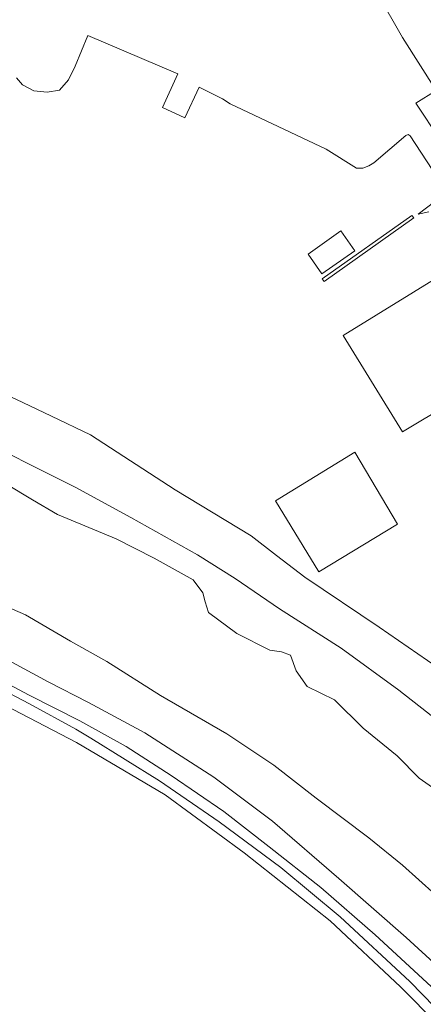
# Model space of a CAD drawing. Extents: x 196936 to 200438, y 361224 to 364196.
# Tile 61 of 256: x 197295 to 197334, y 363303 to 363400. Entities that reach past the tile are written whole.
import ezdxf

# ---------------------------------------------------------------- set-up
doc = ezdxf.new("R2010")
doc.units = 0
for name, color, linetype, lineweight in [('B-ME-GR-GRAS-GV', 60, 'Continuous', 13), ('B-ME-GW-TALUD_KRUIN-G', 90, 'Continuous', 18), ('B-ME-OG-TERREIN_GROEN_TUIN-GV', 7, 'Continuous', 18), ('B-ME-OG-WATER_BEEK-GV', 150, 'Continuous', 18), ('B-ME-VH-ONVERHARD-GV', 252, 'Continuous', 18), ('B-ME-VH-VERHARDING_ASFALT-GV', 252, 'Continuous', 18)]:
    doc.layers.add(name, color=color, linetype=linetype, lineweight=lineweight)

msp = doc.modelspace()

# ---------------------------------------------------------------- linework, layer by layer
at = {"layer": 'B-ME-GR-GRAS-GV'}
for points in [[(197290.0349, 363364.6614, 17.465), (197295.1272, 363362.2853, 17.4835), (197297.9068, 363360.9646, 17.5412), (197301.7238, 363359.1291, 17.6752), (197304.349, 363357.444, 17.696), (197310.011, 363353.769, 17.722), (197317.441, 363349.271, 17.728), (197319.937, 363347.327, 17.78), (197322.694, 363345.203, 17.789), (197329.967, 363340.32, 17.746), (197335.638, 363336.428, 17.728), (197340.308, 363333.344, 17.763), (197342.766, 363331.847, 17.776), (197345.799, 363330.061, 17.867), (197348.897, 363327.269, 17.985), (197354.068, 363321.436, 17.92), (197358.269, 363317.094, 17.907), (197361.416, 363313.623, 17.743), (197362.947, 363310.983, 17.576), (197370.0839, 363301.829, 18.0393)], [(197368.0814, 363298.5426, 17.9297), (197361.0835, 363307.1657, 17.7295), (197355.2631, 363313.6511, 17.6821), (197349.5212, 363319.3337, 17.6749), (197344.6436, 363323.6607, 17.6821), (197339.2745, 363328.4011, 17.6057), (197331.8896, 363334.1584, 17.5984), (197326.2471, 363338.277, 17.5438), (197320.2088, 363342.1109, 17.4892), (197315.8729, 363345.0811, 17.5329), (197312.201, 363347.4109, 17.5511), (197305.6846, 363351.0487, 17.5183), (197300.2265, 363354.0248, 17.4419), (197289.4246, 363359.4159, 17.3003)], [(197289.4246, 363359.4159, 17.3003), (197300.2265, 363354.0248, 17.4419), (197305.6846, 363351.0487, 17.5183), (197312.201, 363347.4109, 17.5511), (197315.8729, 363345.0811, 17.5329), (197320.2088, 363342.1109, 17.4892), (197326.2471, 363338.277, 17.5438), (197331.8896, 363334.1584, 17.5984), (197339.2745, 363328.4011, 17.6057), (197344.6436, 363323.6607, 17.6821), (197349.5212, 363319.3337, 17.6749), (197355.2631, 363313.6511, 17.6821), (197361.0835, 363307.1657, 17.7295), (197368.0814, 363298.5426, 17.9297)], [(197336.0806, 363324.0211, 16.1258), (197333.8772, 363325.5684, 16.1258), (197331.7404, 363327.7551, 16.1258), (197328.4152, 363330.4637, 16.1258), (197325.6086, 363333.2219, 16.1258), (197322.9351, 363334.5236, 16.1258), (197321.84, 363336.0458, 16.1258), (197321.3047, 363337.5735, 16.1258), (197320.4185, 363337.9062, 16.1258), (197319.2695, 363338.0777, 16.1258), (197316.0325, 363339.7131, 16.1258), (197313.2719, 363341.7652, 16.1258), (197312.9492, 363342.8175, 16.1258), (197312.7221, 363343.6983, 16.1258), (197311.7718, 363344.9551, 16.1258), (197307.9748, 363347.0624, 16.095), (197304.2316, 363348.9527, 16.095), (197298.5119, 363351.3442, 16.095), (197296.0755, 363352.7772, 16.095), (197293.5256, 363354.3135, 16.095)], [(197292.0533, 363342.9635, 16.095), (197295.3645, 363341.524, 16.095), (197299.7747, 363338.9728, 16.095), (197303.3339, 363336.9614, 16.095), (197308.5704, 363333.6595, 16.095), (197315.0567, 363329.8992, 16.095), (197319.6549, 363326.845, 16.095), (197323.8069, 363323.6158, 16.095), (197328.9733, 363319.7249, 16.095), (197332.2509, 363317.056, 16.095), (197335.437, 363314.1867, 16.095), (197340.1624, 363309.8328, 16.095), (197343.3344, 363306.1565, 16.095), (197347.6713, 363300.5021, 16.095)], [(197339.4655, 363300.3437, 17.6834), (197335.054, 363305.1815, 17.7055), (197329.5723, 363310.2593, 17.7586), (197324.2489, 363314.8675, 17.816), (197319.2134, 363318.8413, 17.8956), (197314.7748, 363322.3132, 17.8823), (197309.6265, 363325.8356, 17.8205), (197305.208, 363328.6711, 17.8337), (197300.6773, 363331.1791, 17.8293), (197295.6547, 363333.7208, 17.8675), (197288.4394, 363337.5432, 17.8318)], [(197292.0886, 363337.9334, 17.8689), (197297.582, 363334.9679, 17.8202), (197301.5351, 363332.9746, 17.7279), (197307.0478, 363330.0062, 17.6749), (197313.7956, 363325.6484, 17.7986), (197319.5192, 363321.373, 17.7942), (197326.0361, 363315.7608, 17.7014), (197332.6024, 363309.9709, 17.697), (197339.1842, 363303.9566, 17.6572), (197343.8746, 363299.3082, 17.6307)], [(197343.8746, 363299.3082, 17.6307), (197339.1842, 363303.9566, 17.6572), (197332.6024, 363309.9709, 17.697), (197326.0361, 363315.7608, 17.7014), (197319.5192, 363321.373, 17.7942), (197313.7956, 363325.6484, 17.7986), (197307.0478, 363330.0062, 17.6749), (197301.5351, 363332.9746, 17.7279), (197297.582, 363334.9679, 17.8202), (197292.0886, 363337.9334, 17.8689)], [(197290.4406, 363335.6008, 17.889), (197295.7664, 363332.8432, 17.9039), (197300.2943, 363330.3456, 17.9174), (197301.7628, 363329.4729, 17.9236), (197308.4911, 363325.3111, 17.8817), (197314.3322, 363321.2852, 17.9056), (197320.3568, 363316.8144, 17.8877), (197326.1575, 363312.0005, 17.786), (197332.9562, 363305.6728, 17.786), (197339.1028, 363299.4075, 17.7442)], [(197339.406, 363297.7769, 17.9062), (197332.0503, 363305.1578, 17.9426), (197325.1861, 363311.5986, 17.9634), (197316.7789, 363318.2759, 18.0466), (197309.0479, 363323.9216, 18.0466), (197300.3569, 363329.0483, 18.1038), (197291.0815, 363333.8866, 18.0726)], [(197291.0815, 363333.8866, 18.0726), (197300.3569, 363329.0483, 18.1038), (197309.0479, 363323.9216, 18.0466), (197316.7789, 363318.2759, 18.0466), (197325.1861, 363311.5986, 17.9634), (197332.0503, 363305.1578, 17.9426), (197339.406, 363297.7769, 17.9062)]]:
    msp.add_polyline3d(points, dxfattribs=at)
at = {"layer": 'B-ME-GW-TALUD_KRUIN-G'}
for points in [[(197300.2265, 363354.0248, 17.4419), (197305.6846, 363351.0487, 17.5183), (197312.201, 363347.4109, 17.5511), (197315.8729, 363345.0811, 17.5329), (197320.2088, 363342.1109, 17.4892), (197326.2471, 363338.277, 17.5438), (197331.8896, 363334.1584, 17.5984), (197339.2745, 363328.4011, 17.6057), (197344.6436, 363323.6607, 17.6821), (197349.5212, 363319.3337, 17.6749), (197355.2631, 363313.6511, 17.6821), (197361.0835, 363307.1657, 17.7295), (197368.0814, 363298.5426, 17.9297), (197373.7139, 363290.3788, 18.0825), (197378.9362, 363282.3357, 18.159), (197383.0795, 363275.7156, 18.3228), (197388.7815, 363266.0679, 18.381), (197394.2197, 363256.5816, 18.5339), (197398.8135, 363247.8367, 18.7636)], [(197383.547, 363223.9919, 18.0329), (197381.231, 363233.232, 17.8252), (197378.8015, 363241.2572, 17.6174), (197376.6076, 363247.5669, 17.6174), (197374.9988, 363251.7841, 17.6174), (197372.456, 363256.6759, 17.6174), (197369.1121, 363262.6969, 17.6218), (197366.186, 363267.2792, 17.6086), (197361.5097, 363274.6531, 17.4185), (197356.3717, 363282.0763, 17.6042), (197351.5995, 363289.0221, 17.613), (197347.9241, 363294.412, 17.613), (197343.8746, 363299.3082, 17.6307), (197339.1842, 363303.9566, 17.6572), (197332.6024, 363309.9709, 17.697), (197326.0361, 363315.7608, 17.7014), (197319.5192, 363321.373, 17.7942), (197313.7956, 363325.6484, 17.7986), (197307.0478, 363330.0062, 17.6749), (197301.5351, 363332.9746, 17.7279), (197297.582, 363334.9679, 17.8202)]]:
    msp.add_polyline3d(points, dxfattribs=at)
at = {"layer": 'B-ME-OG-TERREIN_GROEN_TUIN-GV'}
for points in [[(197294.507, 363394.033, 18.01), (197295.089, 363393.335, 18.003), (197296.184, 363392.759, 17.942), (197297.486, 363392.618, 18.077), (197298.7, 363392.843, 18.198), (197299.578, 363393.84, 18.4), (197300.224, 363395.167, 18.582), (197301.468, 363398.167, 18.853), (197310.285, 363394.416, 18.237), (197308.769, 363391.149, 18.693), (197310.955, 363390.135, 18.693), (197312.347, 363393.135, 18.779), (197314.643, 363391.991, 18.779), (197315.381, 363391.494, 19.343), (197324.769, 363387.062, 19.201), (197327.735, 363385.188, 18.931), (197328.376, 363385.212, 18.899), (197328.97, 363385.437, 18.889), (197329.455, 363385.721, 18.899), (197332.564, 363388.408, 18.899), (197332.801, 363388.485, 18.899), (197332.987, 363388.37, 18.931), (197336.276, 363383.387, 18.797)], [(197335.949, 363387.956, 20.27), (197333.558, 363391.565, 20.303), (197335.558, 363392.793, 20.454)], [(197335.426, 363381.956, 18.788), (197333.772, 363380.695, 18.737), (197334.827, 363380.944, 18.908)], [(197336.566, 363375.073, 18.508), (197326.439, 363368.843, 17.894), (197332.254, 363359.427, 18.148), (197336.877, 363362.209, 18.463)], [(197335.638, 363336.428, 17.728), (197329.967, 363340.32, 17.746), (197322.694, 363345.203, 17.789), (197319.937, 363347.327, 17.78), (197317.441, 363349.271, 17.728), (197310.011, 363353.769, 17.722), (197304.349, 363357.444, 17.696), (197301.7238, 363359.1291, 17.6752), (197297.9068, 363360.9646, 17.5412), (197295.1272, 363362.2853, 17.4835), (197290.0349, 363364.6614, 17.465)]]:
    msp.add_polyline3d(points, dxfattribs=at)
for points in [[(197333.172, 363380.585, 18.843), (197324.402, 363374.382, 18.385), (197324.575, 363374.137, 18.221), (197333.345, 363380.34, 18.278)], [(197327.579, 363377.135, 18.495), (197326.222, 363379.063, 18.495), (197323.01, 363376.803, 18.495), (197324.367, 363374.875, 18.495)], [(197319.824, 363352.675, 17.882), (197324.059, 363345.744, 17.882), (197331.762, 363350.403, 17.882), (197327.591, 363357.42, 17.882)]]:
    msp.add_polyline3d(points, close=True, dxfattribs=at)
at = {"layer": 'B-ME-OG-WATER_BEEK-GV'}
for points in [[(197293.5256, 363354.3135, 16.095), (197296.0755, 363352.7772, 16.095), (197298.5119, 363351.3442, 16.095), (197304.2316, 363348.9527, 16.095), (197307.9748, 363347.0624, 16.095), (197311.7718, 363344.9551, 16.1258), (197312.7221, 363343.6983, 16.1258), (197312.9492, 363342.8175, 16.1258), (197313.2719, 363341.7652, 16.1258), (197316.0325, 363339.7131, 16.1258), (197319.2695, 363338.0777, 16.1258), (197320.4185, 363337.9062, 16.1258), (197321.3047, 363337.5735, 16.1258), (197321.84, 363336.0458, 16.1258), (197322.9351, 363334.5236, 16.1258), (197325.6086, 363333.2219, 16.1258), (197328.4152, 363330.4637, 16.1258), (197331.7404, 363327.7551, 16.1258), (197333.8772, 363325.5684, 16.1258), (197336.0806, 363324.0211, 16.1258)], [(197347.6713, 363300.5021, 16.095), (197343.3344, 363306.1565, 16.095), (197340.1624, 363309.8328, 16.095), (197335.437, 363314.1867, 16.095), (197332.2509, 363317.056, 16.095), (197328.9733, 363319.7249, 16.095), (197323.8069, 363323.6158, 16.095), (197319.6549, 363326.845, 16.095), (197315.0567, 363329.8992, 16.095), (197308.5704, 363333.6595, 16.095), (197303.3339, 363336.9614, 16.095), (197299.7747, 363338.9728, 16.095), (197295.3645, 363341.524, 16.095), (197292.0533, 363342.9635, 16.095)]]:
    msp.add_polyline3d(points, dxfattribs=at)
at = {"layer": 'B-ME-VH-ONVERHARD-GV'}
for points in [[(197288.4394, 363337.5432, 17.8318), (197295.6547, 363333.7208, 17.8675), (197300.6773, 363331.1791, 17.8293), (197305.208, 363328.6711, 17.8337), (197309.6265, 363325.8356, 17.8205), (197314.7748, 363322.3132, 17.8823), (197319.2134, 363318.8413, 17.8956), (197324.2489, 363314.8675, 17.816), (197329.5723, 363310.2593, 17.7586), (197335.054, 363305.1815, 17.7055), (197339.4655, 363300.3437, 17.6834)], [(197339.1028, 363299.4075, 17.7442), (197332.9562, 363305.6728, 17.786), (197326.1575, 363312.0005, 17.786), (197320.3568, 363316.8144, 17.8877), (197314.3322, 363321.2852, 17.9056), (197308.4911, 363325.3111, 17.8817), (197301.7628, 363329.4729, 17.9236), (197300.2943, 363330.3456, 17.9174), (197295.7664, 363332.8432, 17.9039), (197290.4406, 363335.6008, 17.889)]]:
    msp.add_polyline3d(points, dxfattribs=at)
at = {"layer": 'B-ME-VH-VERHARDING_ASFALT-GV'}
msp.add_polyline3d([(197391.515, 363303.137, 19.421), (197386.685, 363310.636, 19.619), (197382.022, 363318.365, 19.66), (197376.809, 363326.731, 19.756), (197373.687, 363331.909, 19.822), (197371.469, 363335.25, 19.822), (197369.079, 363339.057, 19.861), (197366.728, 363342.462, 19.898), (197365.314, 363344.509, 19.921), (197361.103, 363351.61, 19.981), (197356.613, 363358.876, 19.993), (197350.694, 363368.366, 20.092), (197346.656, 363374.98, 20.173), (197344.976, 363377.725, 20.206), (197338.943, 363387.458, 20.334), (197335.558, 363392.793, 20.454), (197332.259, 363397.993, 20.57), (197322.746, 363414.619, 20.872)], dxfattribs=at)

doc.saveas('drawing.dxf')
